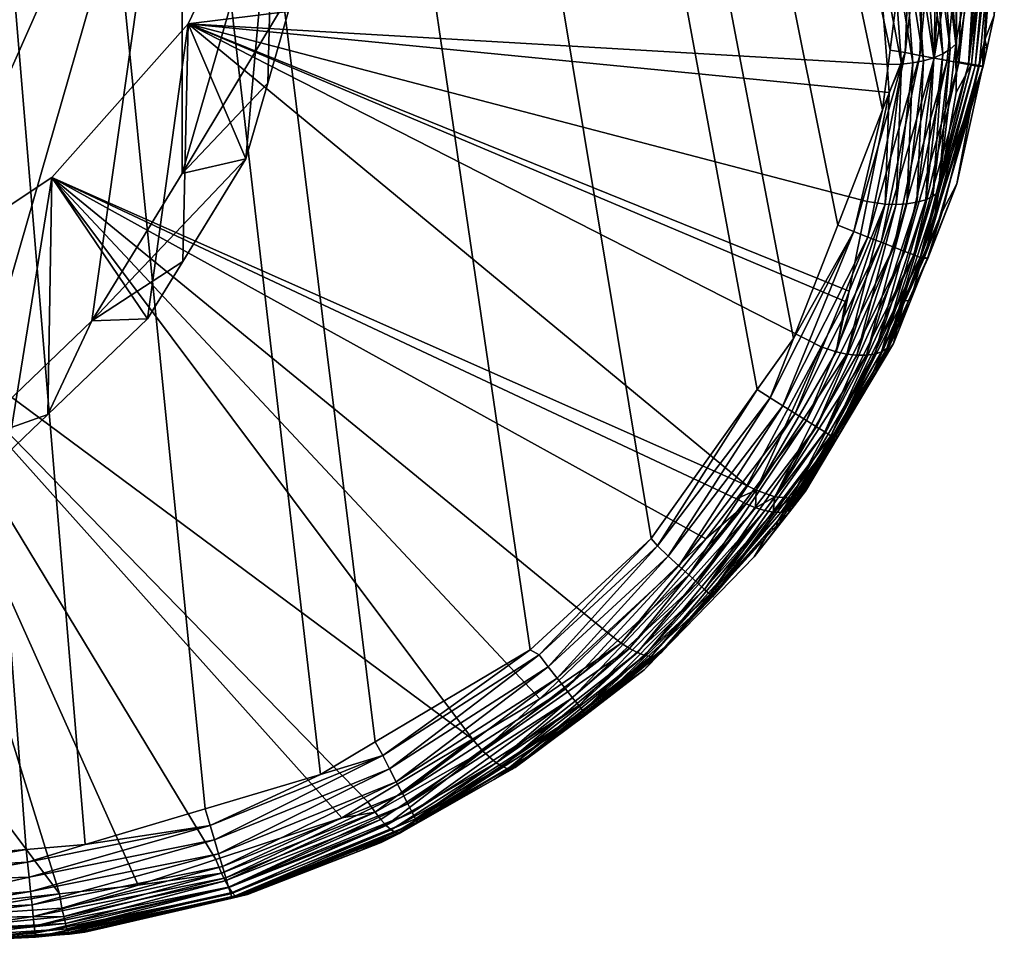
# Model space of a CAD drawing. Extents: x -0.023 to 0.023, y -0.126 to 0.045.
# Tile 6 of 256: x 0.008 to 0.022, y -0.126 to -0.113. Entities that reach past the tile are written whole.
import ezdxf

# ---------------------------------------------------------------- set-up
doc = ezdxf.new("R2010")
doc.units = 0
doc.layers.add('mesh', color=7, linetype='CONTINUOUS')

msp = doc.modelspace()

# ---------------------------------------------------------------- meshes
at = {"layer": 'mesh'}
mesh = msp.add_polyface(dxfattribs=at)
corners = [(0.008184, 0.004263, 0.146464), (0.0078, -0.078383, 0.146458), (0.005195, -0.078372, 0.146476), (0.010775, 0.003329, 0.146433), (0.009843, -0.078392, 0.146445), (0.010404, -0.078399, 0.146434), (0.013734, 0.00245, 0.146378), (0.015591, -0.078459, 0.146338), (0.009504, -0.03182, 0.141485), (0.009314, -0.079684, 0.141487), (0.013941, -0.079894, 0.141557), (0.004567, -0.03182, 0.141439), (0.002335, -0.079505, 0.141426), (0.004665, -0.079547, 0.14144), (0, -0.06085, 0.093541), (0.007723, -0.096137, 0.093541), (0.007723, -0.06085, 0.093541), (0.007974, -0.096162, 0.093556), (0.009797, -0.06085, 0.093696), (0.009422, -0.096304, 0.093645), (0.010084, -0.06085, 0.093776), (0.010504, -0.096629, 0.093847), (0.010481, -0.06085, 0.093887), (0.015901, -0.049374, 0.09588), (0.016135, -0.06085, 0.09635), (0.016386, -0.06085, 0.096581), (0.015583, -0.06085, 0.096034), (0.013278, -0.055087, 0.094623), (0.013409, -0.06085, 0.094786), (0.010563, -0.055194, 0.093754), (0.018485, -0.073405, 0.141644), (0.018485, -0.03182, 0.141641), (0.015041, -0.079962, 0.141578), (0.014478, -0.080026, 0.141574), (0.009244, -0.03182, 0.141481), (0.007382, -0.079596, 0.141458), (0.004855, -0.03182, 0.141441), (0.008059, -0.018688, 0.113541), (0.011579, -0.016754, 0.113541), (0.020445, -0.11085, 0.113541), (0.008915, -0.124461, 0.113541), (0.008094, -0.124529, 0.113541), (0.000236, -0.020338, 0.113541), (0.006643, -0.12465, 0.113541), (0.004229, -0.019898, 0.113541), (0.015114, -0.121745, 0.113541), (0.012956, -0.12303, 0.113541), (0.018785, -0.117411, 0.113541), (0.01828, -0.118119, 0.113541), (0.007751, -0.055309, 0.093362), (0.013141, -0.06085, 0.094632), (0.01358, -0.09838, 0.094837), (0.014433, -0.098892, 0.095254)]
mesh.append_faces([[corners[k] for k in face] for face in [(0, 1, 2, 2), (3, 4, 1, 1), (5, 6, 7, 7), (8, 9, 10, 10), (11, 12, 13, 13), (14, 15, 16, 16), (16, 17, 18, 18), (18, 19, 20, 20), (21, 22, 20, 20), (23, 24, 25, 25), (23, 26, 24, 24), (27, 28, 26, 26), (29, 20, 22, 22), (18, 20, 29, 29), (30, 31, 32, 32), (31, 33, 32, 32), (31, 10, 33, 33), (34, 35, 9, 9), (36, 13, 35, 35), (37, 38, 39, 39), (40, 41, 42, 42), (41, 43, 42, 42), (44, 37, 39, 39), (45, 46, 42, 42), (47, 48, 42, 42), (14, 16, 49, 49), (21, 50, 22, 22), (51, 26, 28, 28), (52, 24, 26, 26), (50, 28, 27, 27), (29, 22, 50, 50), (16, 18, 49, 49)]])
mesh = msp.add_polyface(dxfattribs=at)
corners = [(0.00156, -0.099009, 0.091766), (0, -0.097501, 0.094174), (0, -0.09887, 0.091803), (0.003093, -0.097853, 0.094377), (0.003093, -0.099426, 0.091654), (0.004669, -0.100167, 0.091455), (0.005975, -0.098887, 0.094974), (0.003413, -0.088424, 0.144923), (0, -0.088422, 0.145031), (0.006827, -0.088414, 0.144936), (0, -0.088428, 0.144918), (0, -0.088431, 0.144726), (0.007723, -0.096637, 0.093675), (-0.007723, -0.096637, 0.093675), (0.00845, -0.100532, 0.095924), (0.007959, -0.096643, 0.093679), (0.008116, -0.096647, 0.093681), (0.00911, -0.096803, 0.093771), (0.007965, -0.09649, 0.093606), (0.009188, -0.096456, 0.093637), (0.007971, -0.096323, 0.09356), (0.007974, -0.096162, 0.093556), (0.007861, -0.09615, 0.09355), (0.006829, -0.088415, 0.144722), (0.006866, -0.088404, 0.144617), (0, -0.08842, 0.144626), (0.008915, -0.124461, 0.113541), (0.000236, -0.020338, 0.113541), (0.010587, -0.123963, 0.113541), (0.012192, -0.123485, 0.113541), (0.007723, -0.096483, 0.093611), (0.007723, -0.096137, 0.093541), (-0.007723, -0.096396, 0.093575)]
mesh.append_faces([[corners[k] for k in face] for face in [(0, 1, 2, 2), (0, 3, 1, 1), (4, 3, 0, 0), (5, 6, 3, 3), (7, 8, 9, 9), (7, 10, 8, 8), (7, 11, 10, 10), (12, 3, 6, 6), (12, 1, 3, 3), (13, 1, 12, 12), (14, 12, 6, 6), (14, 15, 12, 12), (16, 15, 14, 14), (14, 17, 16, 16), (18, 15, 16, 16), (19, 20, 18, 18), (18, 12, 15, 15), (21, 20, 19, 19), (22, 20, 21, 21), (16, 17, 18, 18), (7, 23, 11, 11), (9, 23, 7, 7), (11, 24, 25, 25), (23, 24, 11, 11), (26, 27, 28, 28), (27, 29, 28, 28), (30, 13, 12, 12), (31, 32, 30, 30), (18, 30, 12, 12), (20, 30, 18, 18), (22, 30, 20, 20), (31, 30, 22, 22)]])
mesh = msp.add_polyface(dxfattribs=at)
corners = [(0.009329, -0.088169, 0.14513), (0.009332, -0.088181, 0.144964), (0.009154, -0.088224, 0.144962), (0.009569, -0.08815, 0.144681), (0.008194, -0.088304, 0.144678), (0.00845, -0.100532, 0.095924), (0.009676, -0.096892, 0.093823), (0.00911, -0.096803, 0.093771), (0.010301, -0.097129, 0.093959), (0.011321, -0.097516, 0.094183), (0.011577, -0.097689, 0.094283), (0.010088, -0.096504, 0.093769), (0.009422, -0.096304, 0.093645), (0.009222, -0.096284, 0.093632), (0.010383, -0.096951, 0.093872), (0.010504, -0.096629, 0.093847), (0.009188, -0.096456, 0.093637), (0.007974, -0.096162, 0.093556), (0.010446, -0.096795, 0.093832), (0.009152, -0.096619, 0.093681), (0.007965, -0.09649, 0.093606), (0.011778, -0.097388, 0.094175), (0.011689, -0.097533, 0.094209), (0.013351, -0.098652, 0.094854), (0.009038, -0.088217, 0.145286), (0.009041, -0.088233, 0.145128), (0.009477, -0.088154, 0.144537), (0.009111, -0.088228, 0.144649), (0.009465, -0.088128, 0.144426), (0.006866, -0.088404, 0.144617), (0.000236, -0.020338, 0.113541), (0.012956, -0.12303, 0.113541), (0.012192, -0.123485, 0.113541), (0.016799, -0.120194, 0.113541), (0.015114, -0.121745, 0.113541), (0.011867, -0.097227, 0.094171), (0.011164, -0.096828, 0.093971)]
mesh.append_faces([[corners[k] for k in face] for face in [(0, 1, 2, 2), (3, 4, 2, 2), (5, 6, 7, 7), (8, 6, 5, 5), (5, 9, 8, 8), (5, 10, 9, 9), (11, 12, 13, 13), (6, 8, 14, 14), (13, 15, 11, 11), (13, 16, 15, 15), (17, 16, 13, 13), (16, 18, 15, 15), (16, 19, 18, 18), (20, 19, 16, 16), (20, 7, 19, 19), (18, 14, 21, 21), (19, 14, 18, 18), (19, 6, 14, 14), (7, 6, 19, 19), (14, 22, 21, 21), (14, 9, 22, 22), (8, 9, 14, 14), (22, 10, 23, 23), (9, 10, 22, 22), (24, 0, 25, 25), (26, 4, 27, 27), (28, 29, 26, 26), (25, 0, 2, 2), (30, 31, 32, 32), (30, 33, 34, 34), (15, 35, 36, 36), (15, 18, 35, 35), (18, 21, 35, 35)]])
mesh = msp.add_polyface(dxfattribs=at)
corners = [(0.011577, -0.097689, 0.094283), (0.013212, -0.098792, 0.094919), (0.013351, -0.098652, 0.094854), (0.011778, -0.097388, 0.094175), (0.011689, -0.097533, 0.094209), (0.013466, -0.098524, 0.094831), (0.013523, -0.099002, 0.095041), (0.013409, -0.06085, 0.094786), (0.012859, -0.097707, 0.094517), (0.013416, -0.098126, 0.094778), (0.018774, -0.06085, 0.099094), (0.017493, -0.10255, 0.097529), (0.018719, -0.104716, 0.098875), (0.018836, -0.104999, 0.099051), (0.019261, -0.10602, 0.099686), (0.020516, -0.06085, 0.102084), (0.019539, -0.106689, 0.100102), (0.019934, -0.107641, 0.100694), (0.021468, -0.06085, 0.105411), (0.021633, -0.11085, 0.106491), (0.021721, -0.11085, 0.107774), (0.021559, -0.11085, 0.105402), (0.021438, -0.06085, 0.105135), (0.021501, -0.11085, 0.105178), (0.020662, -0.06085, 0.102477), (0.020855, -0.11085, 0.102689), (0.020569, -0.10985, 0.102068), (0.021645, -0.11085, 0.112361), (0.021721, -0.06085, 0.107774), (0.000236, -0.020338, 0.113541), (0.0194, -0.115832, 0.113541), (0.018785, -0.117411, 0.113541), (0.020026, -0.114225, 0.113541), (0.020129, -0.113392, 0.113541), (0.020445, -0.11085, 0.113541), (0.01828, -0.118119, 0.113541), (0.016799, -0.120194, 0.113541), (0.01358, -0.09838, 0.094837), (0.011867, -0.097227, 0.094171), (0.015266, -0.100012, 0.095779), (0.014433, -0.098892, 0.095254), (0.016386, -0.06085, 0.096581), (0.015367, -0.099888, 0.095846), (0.015934, -0.100416, 0.096202), (0.015583, -0.06085, 0.096034), (0.016389, -0.101025, 0.09658), (0.01738, -0.102351, 0.097404), (0.020175, -0.108503, 0.101148)]
mesh.append_faces([[corners[k] for k in face] for face in [(0, 1, 2, 2), (3, 4, 5, 5), (4, 2, 5, 5), (1, 6, 2, 2), (7, 8, 9, 9), (10, 11, 12, 12), (10, 13, 14, 14), (15, 16, 17, 17), (15, 14, 16, 16), (18, 19, 20, 20), (18, 21, 19, 19), (22, 23, 21, 21), (24, 25, 23, 23), (15, 26, 25, 25), (27, 28, 20, 20), (29, 30, 31, 31), (29, 32, 30, 30), (29, 33, 32, 32), (29, 34, 33, 33), (29, 35, 36, 36), (37, 9, 8, 8), (38, 37, 8, 8), (38, 3, 37, 37), (37, 39, 40, 40), (3, 5, 37, 37), (7, 38, 8, 8), (41, 42, 43, 43), (41, 40, 42, 42), (37, 7, 9, 9), (40, 44, 37, 37), (41, 45, 46, 46), (10, 46, 11, 11), (15, 17, 47, 47)]])
mesh = msp.add_polyface(dxfattribs=at)
corners = [(0.004669, -0.100167, 0.091455), (0.004669, -0.101667, 0.088857), (0.005415, -0.101968, 0.089031), (0.003093, -0.097853, 0.094377), (0.003093, -0.099426, 0.091654), (0.005975, -0.098887, 0.094974), (0.010349, -0.102675, 0.097161), (0.009785, -0.105253, 0.090927), (0.010277, -0.106052, 0.091389), (0.00845, -0.100532, 0.095924), (0.008396, -0.103918, 0.090157), (0.007833, -0.103378, 0.089845), (0.005941, -0.102275, 0.089208), (-0.004669, -0.100167, 0.091455), (0.00156, -0.099009, 0.091766), (-0.00156, -0.099009, 0.091766), (0.002526, -0.102017, 0.088252), (0, -0.102167, 0.087991), (0.002462, -0.102409, 0.088131), (0.004984, -0.103201, 0.088588), (0.00721, -0.104499, 0.089338), (0.009007, -0.106225, 0.090334), (0.010268, -0.108277, 0.091518), (0, -0.12122, 0.098991), (0.002462, -0.120978, 0.098852), (0.011577, -0.097689, 0.094283)]
mesh.append_faces([[corners[k] for k in face] for face in [(0, 1, 2, 2), (0, 3, 4, 4), (2, 5, 0, 0), (6, 7, 8, 8), (9, 7, 6, 6), (9, 10, 7, 7), (9, 11, 10, 10), (5, 11, 9, 9), (5, 12, 11, 11), (2, 12, 5, 5), (13, 0, 4, 4), (14, 15, 4, 4), (0, 16, 1, 1), (0, 17, 16, 16), (13, 17, 0, 0), (18, 16, 17, 17), (18, 1, 16, 16), (19, 1, 18, 18), (19, 2, 1, 1), (19, 12, 2, 2), (20, 12, 19, 19), (20, 11, 12, 12), (20, 10, 11, 11), (21, 10, 20, 20), (21, 7, 10, 10), (21, 8, 7, 7), (22, 8, 21, 21), (23, 18, 17, 17), (24, 19, 18, 18), (24, 20, 19, 19), (24, 21, 20, 20), (6, 25, 9, 9)]])
mesh = msp.add_polyface(dxfattribs=at)
corners = [(0.003093, -0.117846, 0.10592), (0.003093, -0.119418, 0.103197), (0.00156, -0.11953, 0.103613), (0.005975, -0.116812, 0.105323), (0.004669, -0.11922, 0.102455), (0.004669, -0.12072, 0.099857), (0.005415, -0.120419, 0.099684), (0, -0.119568, 0.103753), (0, -0.118199, 0.106124), (0.005941, -0.120112, 0.099506), (0.007833, -0.119009, 0.09887), (0.00845, -0.115168, 0.104374), (0.008396, -0.118469, 0.098558), (0.009785, -0.117134, 0.097787), (0.010349, -0.113024, 0.103136), (0.010277, -0.116335, 0.097325), (-0.003093, -0.119418, 0.103197), (-0.004669, -0.11922, 0.102455), (0.009007, -0.117162, 0.096648), (0.011155, -0.114905, 0.0965), (0.010268, -0.11511, 0.095464), (0.00721, -0.118888, 0.097645), (0.004984, -0.120186, 0.098394), (0.002462, -0.120978, 0.098852), (0.002462, -0.102409, 0.088131), (0, -0.12122, 0.098991), (0.010268, -0.108277, 0.091518), (0.009007, -0.106225, 0.090334), (0.008556, -0.125146, 0.110135), (0.006663, -0.12535, 0.110252), (0.014313, -0.122992, 0.108891)]
mesh.append_faces([[corners[k] for k in face] for face in [(0, 1, 2, 2), (3, 1, 0, 0), (3, 4, 1, 1), (3, 5, 4, 4), (6, 5, 3, 3), (7, 0, 2, 2), (7, 8, 0, 0), (3, 9, 6, 6), (3, 10, 9, 9), (11, 10, 3, 3), (11, 12, 10, 10), (11, 13, 12, 12), (14, 13, 11, 11), (14, 15, 13, 13), (1, 16, 2, 2), (4, 17, 1, 1), (18, 19, 20, 20), (18, 15, 19, 19), (18, 13, 15, 15), (18, 12, 13, 13), (21, 12, 18, 18), (21, 10, 12, 12), (21, 9, 10, 10), (22, 9, 21, 21), (23, 24, 25, 25), (26, 27, 23, 23), (18, 20, 26, 26), (26, 21, 18, 18), (26, 22, 21, 21), (23, 22, 26, 26), (0, 28, 3, 3), (8, 29, 0, 0), (3, 30, 11, 11)]])
mesh = msp.add_polyface(dxfattribs=at)
corners = [(0.010349, -0.113024, 0.103136), (0.011155, -0.114905, 0.0965), (0.010277, -0.116335, 0.097325), (0.011543, -0.110528, 0.101695), (0.011458, -0.113854, 0.095893), (0.011861, -0.112456, 0.095086), (0.010918, -0.112855, 0.094162), (0.011861, -0.111194, 0.094357), (0.010268, -0.11511, 0.095464), (0.010268, -0.108277, 0.091518), (0.019954, -0.111832, 0.102448), (0.00845, -0.115168, 0.104374), (0.018134, -0.119459, 0.106852), (0.017991, -0.119645, 0.106959), (0.017562, -0.1202, 0.107279), (0.0162, -0.121514, 0.108038), (0.01956, -0.116749, 0.105287), (0.019812, -0.115502, 0.104567), (0.01525, -0.12243, 0.108567), (0.014313, -0.122992, 0.108891), (0.005975, -0.116812, 0.105323), (0.012854, -0.123867, 0.109397), (0.019168, -0.117528, 0.105736), (0.016383, -0.121653, 0.108132), (0.014643, -0.12332, 0.109211), (0.016609, -0.121785, 0.108325), (0.016498, -0.121727, 0.108218), (0.014728, -0.123373, 0.109346), (0.016712, -0.121824, 0.108451), (0.015239, -0.121819, 0.113533), (0.016799, -0.120194, 0.113541), (0.016887, -0.120299, 0.113533), (0.015114, -0.121745, 0.113541), (0.01306, -0.12322, 0.113533), (0.015368, -0.121984, 0.113491), (0.01704, -0.120441, 0.113491), (0.015492, -0.122142, 0.11341), (0.017188, -0.120577, 0.11341), (0.015607, -0.122289, 0.113292), (0.017325, -0.120704, 0.113292), (0.015707, -0.122417, 0.11314), (0.017445, -0.120814, 0.11314), (0.015791, -0.122524, 0.112956), (0.014457, -0.123157, 0.109)]
mesh.append_faces([[corners[k] for k in face] for face in [(0, 1, 2, 2), (3, 1, 0, 0), (3, 4, 1, 1), (3, 5, 4, 4), (6, 5, 7, 7), (8, 5, 6, 6), (8, 4, 5, 5), (8, 1, 4, 4), (9, 8, 6, 6), (10, 3, 0, 0), (0, 11, 12, 12), (11, 13, 12, 12), (11, 14, 13, 13), (15, 14, 11, 11), (16, 17, 0, 0), (11, 18, 15, 15), (11, 19, 18, 18), (20, 21, 19, 19), (12, 22, 0, 0), (23, 15, 18, 18), (24, 25, 26, 26), (27, 28, 25, 25), (29, 30, 31, 31), (29, 32, 30, 30), (33, 32, 29, 29), (34, 29, 31, 31), (35, 36, 34, 34), (35, 37, 36, 36), (38, 36, 37, 37), (39, 40, 38, 38), (39, 41, 40, 40), (41, 42, 40, 40), (43, 26, 23, 23)]])
mesh = msp.add_polyface(dxfattribs=at)
corners = [(0.020288, -0.113587, 0.103475), (0.02009, -0.113594, 0.103465), (0.020119, -0.113982, 0.10369), (0.019917, -0.11135, 0.10217), (0.019954, -0.111832, 0.102448), (0.02016, -0.111804, 0.102446), (0.020965, -0.11338, 0.103855), (0.020831, -0.111507, 0.102773), (0.020729, -0.111584, 0.102668), (0.020863, -0.113443, 0.103742), (0.021044, -0.113311, 0.103977), (0.020803, -0.115371, 0.105166), (0.020445, -0.113571, 0.103509), (0.020315, -0.111767, 0.102467), (0.020597, -0.113541, 0.103565), (0.020466, -0.111716, 0.102512), (0.020738, -0.113498, 0.103644), (0.020606, -0.111655, 0.10258), (0.010349, -0.113024, 0.103136), (0.02034, -0.113427, 0.113533), (0.020129, -0.113392, 0.113541), (0.020445, -0.11085, 0.113541), (0.020026, -0.114225, 0.113541), (0.020787, -0.11085, 0.113482), (0.020743, -0.113503, 0.11341), (0.020545, -0.113465, 0.113491), (0.020924, -0.11085, 0.113441), (0.020507, -0.111151, 0.102297), (0.020908, -0.111427, 0.102889), (0.020068, -0.111316, 0.102173), (0.020394, -0.111211, 0.102234), (0.021176, -0.11085, 0.113293), (0.020644, -0.11085, 0.113525), (0.020926, -0.113537, 0.113292)]
mesh.append_faces([[corners[k] for k in face] for face in [(0, 1, 2, 2), (3, 4, 5, 5), (6, 7, 8, 8), (9, 6, 8, 8), (6, 10, 7, 7), (6, 11, 10, 10), (0, 4, 1, 1), (0, 5, 4, 4), (12, 5, 0, 0), (12, 13, 5, 5), (14, 13, 12, 12), (14, 15, 13, 13), (16, 15, 14, 14), (16, 17, 15, 15), (17, 9, 8, 8), (16, 9, 17, 17), (4, 18, 1, 1), (18, 2, 1, 1), (19, 20, 21, 21), (22, 20, 19, 19), (23, 24, 25, 25), (23, 26, 24, 24), (27, 15, 17, 17), (7, 10, 28, 28), (5, 29, 3, 3), (13, 29, 5, 5), (15, 29, 13, 13), (27, 30, 15, 15), (24, 26, 31, 31), (19, 21, 32, 32), (25, 32, 23, 23), (25, 19, 32, 32), (33, 24, 31, 31)]])
mesh = msp.add_polyface(dxfattribs=at)
corners = [(0.021044, -0.113311, 0.103977), (0.021053, -0.113551, 0.104256), (0.021054, -0.113251, 0.104083), (0.021052, -0.113981, 0.104506), (0.021056, -0.112207, 0.103477), (0.021501, -0.11085, 0.105178), (0.021266, -0.113586, 0.105173), (0.021425, -0.113616, 0.106487), (0.021481, -0.113356, 0.107771), (0.021579, -0.112912, 0.107773), (0.021423, -0.113614, 0.10777), (0.021633, -0.11085, 0.106491), (0.021559, -0.11085, 0.105402), (0.021424, -0.11336, 0.112361), (0.02137, -0.113621, 0.112541), (0.021451, -0.113251, 0.112361), (0.021361, -0.113617, 0.112361), (0.021384, -0.11085, 0.113088), (0.02122, -0.113592, 0.112956), (0.021086, -0.113567, 0.11314), (0.021468, -0.11085, 0.112951), (0.021645, -0.11085, 0.112361), (0.021721, -0.11085, 0.107774), (0.020908, -0.111427, 0.102889), (0.021317, -0.113611, 0.112746), (0.021567, -0.11085, 0.112743), (0.021625, -0.11085, 0.11256), (0.021176, -0.11085, 0.113293), (0.020926, -0.113537, 0.113292)]
mesh.append_faces([[corners[k] for k in face] for face in [(0, 1, 2, 2), (0, 3, 1, 1), (4, 0, 2, 2), (5, 4, 2, 2), (3, 6, 1, 1), (7, 8, 9, 9), (7, 10, 8, 8), (11, 7, 9, 9), (12, 7, 11, 11), (12, 6, 7, 7), (5, 6, 12, 12), (5, 1, 6, 6), (2, 1, 5, 5), (13, 14, 15, 15), (13, 16, 14, 14), (17, 18, 19, 19), (17, 20, 18, 18), (13, 10, 16, 16), (13, 8, 10, 10), (15, 8, 13, 13), (15, 9, 8, 8), (21, 9, 15, 15), (21, 22, 9, 9), (4, 23, 0, 0), (5, 23, 4, 4), (24, 25, 26, 26), (18, 20, 25, 25), (15, 26, 21, 21), (15, 14, 26, 26), (27, 19, 28, 28), (27, 17, 19, 19), (24, 18, 25, 25), (14, 24, 26, 26)]])
mesh = msp.add_polyface(dxfattribs=at)
corners = [(0.020061, -0.115536, 0.1046), (0.019812, -0.115502, 0.104567), (0.01956, -0.116749, 0.105287), (0.020084, -0.117549, 0.106423), (0.020565, -0.116257, 0.105827), (0.020803, -0.115371, 0.105166), (0.020626, -0.115476, 0.104916), (0.020011, -0.117594, 0.106288), (0.020727, -0.115428, 0.105037), (0.019915, -0.117627, 0.106157), (0.020597, -0.113541, 0.103565), (0.020503, -0.115512, 0.104807), (0.020738, -0.113498, 0.103644), (0.020364, -0.115534, 0.104717), (0.020445, -0.113571, 0.103509), (0.020215, -0.115542, 0.104647), (0.020288, -0.113587, 0.103475), (0.020119, -0.113982, 0.10369), (0.019799, -0.117643, 0.106038), (0.019667, -0.117644, 0.105934), (0.019526, -0.117628, 0.105851), (0.01938, -0.117597, 0.10579), (0.010349, -0.113024, 0.103136), (0.019507, -0.116895, 0.105371), (0.019168, -0.117528, 0.105736), (0.019625, -0.11592, 0.113533), (0.020026, -0.114225, 0.113541), (0.02034, -0.113427, 0.113533), (0.0194, -0.115832, 0.113541), (0.018785, -0.117411, 0.113541), (0.01982, -0.115996, 0.113491), (0.020545, -0.113465, 0.113491), (0.020007, -0.116069, 0.11341), (0.020743, -0.113503, 0.11341), (0.020181, -0.116137, 0.113292), (0.020926, -0.113537, 0.113292), (0.020333, -0.116196, 0.11314), (0.021086, -0.113567, 0.11314), (0.020459, -0.116246, 0.112956)]
mesh.append_faces([[corners[k] for k in face] for face in [(0, 1, 2, 2), (3, 4, 5, 5), (6, 7, 8, 8), (9, 7, 6, 6), (8, 3, 5, 5), (7, 3, 8, 8), (10, 11, 12, 12), (10, 13, 11, 11), (14, 13, 10, 10), (14, 15, 13, 13), (16, 15, 14, 14), (16, 0, 15, 15), (17, 0, 16, 16), (17, 1, 0, 0), (13, 18, 11, 11), (15, 19, 13, 13), (0, 20, 15, 15), (2, 21, 0, 0), (11, 9, 6, 6), (22, 1, 17, 17), (22, 23, 2, 2), (22, 24, 23, 23), (25, 26, 27, 27), (25, 28, 26, 26), (29, 28, 25, 25), (30, 27, 31, 31), (30, 25, 27, 27), (31, 32, 30, 30), (31, 33, 32, 32), (34, 32, 33, 33), (35, 36, 34, 34), (37, 38, 36, 36)]])
mesh = msp.add_polyface(dxfattribs=at)
corners = [(0.020803, -0.115371, 0.105166), (0.020737, -0.115786, 0.105554), (0.02082, -0.115311, 0.105278), (0.020565, -0.116257, 0.105827), (0.021052, -0.113981, 0.104506), (0.021044, -0.113311, 0.103977), (0.020852, -0.115131, 0.105174), (0.020863, -0.113443, 0.103742), (0.020727, -0.115428, 0.105037), (0.020965, -0.11338, 0.103855), (0.020626, -0.115476, 0.104916), (0.020738, -0.113498, 0.103644), (0.020503, -0.115512, 0.104807), (0.021266, -0.113586, 0.105173), (0.021425, -0.113616, 0.106487), (0.020658, -0.116293, 0.106487), (0.021423, -0.113614, 0.10777), (0.02106, -0.115253, 0.107765), (0.020649, -0.116289, 0.107758), (0.020601, -0.116301, 0.112541), (0.020861, -0.115634, 0.11236), (0.020578, -0.116291, 0.11236), (0.02137, -0.113621, 0.112541), (0.021361, -0.113617, 0.112361), (0.020181, -0.116137, 0.113292), (0.020743, -0.113503, 0.11341), (0.020926, -0.113537, 0.113292), (0.021086, -0.113567, 0.11314), (0.020333, -0.116196, 0.11314), (0.02122, -0.113592, 0.112956), (0.020459, -0.116246, 0.112956), (0.020551, -0.116282, 0.112746), (0.021317, -0.113611, 0.112746)]
mesh.append_faces([[corners[k] for k in face] for face in [(0, 1, 2, 2), (0, 3, 1, 1), (0, 4, 5, 5), (0, 6, 4, 4), (2, 6, 0, 0), (7, 8, 9, 9), (10, 8, 7, 7), (8, 0, 9, 9), (11, 10, 7, 7), (12, 10, 11, 11), (4, 6, 13, 13), (2, 13, 6, 6), (2, 14, 13, 13), (1, 14, 2, 2), (3, 14, 1, 1), (3, 15, 14, 14), (15, 16, 14, 14), (15, 17, 16, 16), (18, 17, 15, 15), (19, 20, 21, 21), (22, 20, 19, 19), (22, 23, 20, 20), (24, 25, 26, 26), (26, 27, 28, 28), (27, 29, 30, 30), (31, 29, 32, 32), (31, 30, 29, 29), (19, 32, 22, 22), (19, 31, 32, 32), (20, 18, 21, 21), (20, 17, 18, 18), (23, 17, 20, 20), (23, 16, 17, 17)]])
mesh = msp.add_polyface(dxfattribs=at)
corners = [(0.020084, -0.117549, 0.106423), (0.019399, -0.118778, 0.10729), (0.020035, -0.117703, 0.106666), (0.019915, -0.117627, 0.106157), (0.018842, -0.119617, 0.107462), (0.020011, -0.117594, 0.106288), (0.0189, -0.11958, 0.107599), (0.020364, -0.115534, 0.104717), (0.019667, -0.117644, 0.105934), (0.019799, -0.117643, 0.106038), (0.020215, -0.115542, 0.104647), (0.019526, -0.117628, 0.105851), (0.020061, -0.115536, 0.1046), (0.01938, -0.117597, 0.10579), (0.020503, -0.115512, 0.104807), (0.020176, -0.117481, 0.107751), (0.019402, -0.118779, 0.107739), (0.020412, -0.116886, 0.107755), (0.020601, -0.116301, 0.112541), (0.020578, -0.116291, 0.11236), (0.020325, -0.11688, 0.11236), (0.019891, -0.117888, 0.112359), (0.019349, -0.118793, 0.112541), (0.019321, -0.118776, 0.112358), (0.018966, -0.118554, 0.113292), (0.020007, -0.116069, 0.11341), (0.020181, -0.116137, 0.113292), (0.020333, -0.116196, 0.11314), (0.019104, -0.118641, 0.11314), (0.020459, -0.116246, 0.112956), (0.019219, -0.118712, 0.112956), (0.019303, -0.118765, 0.112746), (0.020551, -0.116282, 0.112746), (0.020649, -0.116289, 0.107758), (0.020112, -0.117493, 0.106544), (0.020565, -0.116257, 0.105827), (0.018748, -0.119632, 0.10732), (0.020658, -0.116293, 0.106487)]
mesh.append_faces([[corners[k] for k in face] for face in [(0, 1, 2, 2), (3, 4, 5, 5), (5, 6, 0, 0), (7, 8, 9, 9), (10, 11, 8, 8), (12, 13, 11, 11), (9, 3, 14, 14), (15, 1, 16, 16), (15, 2, 1, 1), (17, 2, 15, 15), (18, 19, 20, 20), (21, 18, 20, 20), (21, 22, 18, 18), (23, 22, 21, 21), (24, 25, 26, 26), (26, 27, 28, 28), (27, 29, 30, 30), (31, 29, 32, 32), (31, 30, 29, 29), (22, 32, 18, 18), (22, 31, 32, 32), (21, 15, 16, 16), (20, 15, 21, 21), (20, 17, 15, 15), (19, 17, 20, 20), (19, 33, 17, 17), (0, 2, 34, 34), (0, 34, 35, 35), (9, 36, 3, 3), (17, 34, 2, 2), (34, 37, 35, 35), (34, 33, 37, 37), (17, 33, 34, 34)]])
mesh = msp.add_polyface(dxfattribs=at)
corners = [(0.020084, -0.117549, 0.106423), (0.0189, -0.11958, 0.107599), (0.019399, -0.118778, 0.10729), (0.018842, -0.119617, 0.107462), (0.020011, -0.117594, 0.106288), (0.019507, -0.116895, 0.105371), (0.019168, -0.117528, 0.105736), (0.01938, -0.117597, 0.10579), (0.01956, -0.116749, 0.105287), (0.018568, -0.119951, 0.112357), (0.019349, -0.118793, 0.112541), (0.019321, -0.118776, 0.112358), (0.01846, -0.118238, 0.113533), (0.018785, -0.117411, 0.113541), (0.019625, -0.11592, 0.113533), (0.01828, -0.118119, 0.113541), (0.016887, -0.120299, 0.113533), (0.016799, -0.120194, 0.113541), (0.018637, -0.118349, 0.113491), (0.01982, -0.115996, 0.113491), (0.01704, -0.120441, 0.113491), (0.018808, -0.118455, 0.11341), (0.020007, -0.116069, 0.11341), (0.018966, -0.118554, 0.113292), (0.017325, -0.120704, 0.113292), (0.020181, -0.116137, 0.113292), (0.019104, -0.118641, 0.11314), (0.020333, -0.116196, 0.11314), (0.019219, -0.118712, 0.112956), (0.017617, -0.120973, 0.112746), (0.019303, -0.118765, 0.112746), (0.017657, -0.12101, 0.112541), (0.019402, -0.118779, 0.107739), (0.018795, -0.119736, 0.107838), (0.019891, -0.117888, 0.112359), (0.018748, -0.119632, 0.10732), (0.019915, -0.117627, 0.106157), (0.018264, -0.119521, 0.106908), (0.018134, -0.119459, 0.106852), (0.019526, -0.117628, 0.105851), (0.018526, -0.119614, 0.107074), (0.019667, -0.117644, 0.105934), (0.019799, -0.117643, 0.106038), (0.018949, -0.119539, 0.107731)]
mesh.append_faces([[corners[k] for k in face] for face in [(0, 1, 2, 2), (3, 1, 4, 4), (5, 6, 7, 7), (8, 5, 7, 7), (9, 10, 11, 11), (12, 13, 14, 14), (12, 15, 13, 13), (16, 15, 12, 12), (16, 17, 15, 15), (18, 14, 19, 19), (18, 12, 14, 14), (20, 12, 18, 18), (20, 16, 12, 12), (19, 21, 18, 18), (19, 22, 21, 21), (23, 21, 22, 22), (24, 21, 23, 23), (25, 26, 23, 23), (27, 28, 26, 26), (29, 28, 30, 30), (31, 30, 10, 10), (11, 32, 33, 33), (34, 32, 11, 11), (35, 3, 36, 36), (37, 6, 38, 38), (37, 7, 6, 6), (37, 39, 7, 7), (40, 39, 37, 37), (40, 41, 39, 39), (40, 42, 41, 41), (35, 42, 40, 40), (43, 32, 2, 2)]])
mesh = msp.add_polyface(dxfattribs=at)
corners = [(0.004669, -0.11922, 0.102455), (0.002526, -0.121069, 0.099252), (0, -0.12122, 0.098991), (0.004669, -0.12072, 0.099857), (0.002462, -0.120978, 0.098852), (0.004984, -0.120186, 0.098394), (0.005415, -0.120419, 0.099684), (0.005941, -0.120112, 0.099506), (0.003093, -0.117846, 0.10592), (0.006663, -0.12535, 0.110252), (0.008556, -0.125146, 0.110135), (0, -0.118199, 0.106124), (-0.006663, -0.12535, 0.110252), (0.005975, -0.116812, 0.105323), (0.009652, -0.125028, 0.110067), (0.010733, -0.124669, 0.109859), (0.01249, -0.124086, 0.109523), (0.012854, -0.123867, 0.109397), (0.006643, -0.124784, 0.113524), (-0.006643, -0.12465, 0.113541), (0.006643, -0.12465, 0.113541), (0.006643, -0.12496, 0.1135), (-0.006643, -0.124858, 0.113514), (0.010815, -0.124858, 0.109982), (0.008591, -0.125346, 0.110264), (0.008616, -0.125461, 0.110374), (0.010867, -0.124967, 0.110088), (0.008094, -0.124529, 0.113541), (0.008112, -0.124707, 0.113533), (0.008915, -0.124461, 0.113541), (0.010656, -0.124195, 0.113533), (0.010587, -0.123963, 0.113541), (0.008134, -0.124915, 0.113491), (0.010716, -0.124395, 0.113491), (0.006643, -0.12525, 0.11338), (0.008155, -0.125115, 0.11341), (0.010774, -0.124588, 0.11341), (0.008175, -0.125301, 0.113292), (0.010828, -0.124767, 0.113292), (-0.006643, -0.12496, 0.1135)]
mesh.append_faces([[corners[k] for k in face] for face in [(0, 1, 2, 2), (3, 1, 0, 0), (4, 3, 5, 5), (4, 1, 3, 3), (2, 1, 4, 4), (5, 6, 7, 7), (3, 6, 5, 5), (8, 9, 10, 10), (11, 12, 9, 9), (13, 14, 15, 15), (10, 14, 13, 13), (16, 17, 13, 13), (18, 19, 20, 20), (21, 22, 18, 18), (23, 15, 14, 14), (24, 23, 14, 14), (25, 26, 23, 23), (27, 18, 20, 20), (27, 28, 18, 18), (29, 28, 27, 27), (29, 30, 28, 28), (29, 31, 30, 30), (32, 30, 33, 33), (32, 28, 30, 30), (21, 28, 32, 32), (21, 18, 28, 28), (32, 34, 21, 21), (33, 35, 32, 32), (33, 36, 35, 35), (37, 36, 38, 38), (37, 35, 36, 36), (34, 39, 21, 21)]])
mesh = msp.add_polyface(dxfattribs=at)
corners = [(0.005975, -0.116812, 0.105323), (0.010733, -0.124669, 0.109859), (0.01249, -0.124086, 0.109523), (0.016803, -0.121841, 0.108591), (0.014865, -0.123409, 0.109645), (0.016878, -0.121838, 0.108737), (0.014803, -0.123403, 0.109492), (0.014728, -0.123373, 0.109346), (0.016609, -0.121785, 0.108325), (0.014643, -0.12332, 0.109211), (0.016712, -0.121824, 0.108451), (0.015233, -0.123147, 0.112353), (0.013543, -0.12415, 0.112541), (0.015885, -0.122644, 0.112541), (0.01306, -0.12322, 0.113533), (0.012956, -0.12303, 0.113541), (0.015114, -0.121745, 0.113541), (0.012192, -0.123485, 0.113541), (0.013156, -0.123406, 0.113491), (0.015239, -0.121819, 0.113533), (0.015368, -0.121984, 0.113491), (0.013249, -0.123584, 0.11341), (0.015492, -0.122142, 0.11341), (0.013335, -0.12375, 0.113292), (0.015607, -0.122289, 0.113292), (0.015707, -0.122417, 0.11314), (0.01341, -0.123894, 0.11314), (0.015791, -0.122524, 0.112956), (0.013472, -0.124015, 0.112956), (0.013518, -0.124103, 0.112746), (0.015852, -0.122602, 0.112746), (0.014906, -0.123387, 0.109793), (0.01589, -0.122651, 0.109405), (0.016938, -0.121786, 0.10894), (0.014457, -0.123157, 0.109), (0.01525, -0.12243, 0.108567), (0.014313, -0.122992, 0.108891), (0.016383, -0.121653, 0.108132), (0.016498, -0.121727, 0.108218), (0.012957, -0.124011, 0.109493), (0.016985, -0.121716, 0.112355), (0.01584, -0.122651, 0.112353), (0.016704, -0.122026, 0.109069), (0.014619, -0.123549, 0.109887)]
mesh.append_faces([[corners[k] for k in face] for face in [(0, 1, 2, 2), (3, 4, 5, 5), (6, 4, 3, 3), (7, 8, 9, 9), (10, 6, 3, 3), (7, 6, 10, 10), (11, 12, 13, 13), (14, 15, 16, 16), (17, 15, 14, 14), (18, 19, 20, 20), (18, 14, 19, 19), (20, 21, 18, 18), (20, 22, 21, 21), (23, 22, 24, 24), (23, 21, 22, 22), (24, 25, 26, 26), (25, 27, 28, 28), (29, 27, 30, 30), (29, 28, 27, 27), (12, 30, 13, 13), (31, 32, 33, 33), (5, 31, 33, 33), (4, 31, 5, 5), (34, 35, 36, 36), (34, 37, 35, 35), (9, 38, 34, 34), (39, 34, 36, 36), (13, 40, 41, 41), (11, 13, 41, 41), (32, 41, 42, 42), (31, 41, 32, 32), (31, 11, 41, 41), (31, 43, 11, 11)]])
mesh = msp.add_polyface(dxfattribs=at)
corners = [(0.018125, -0.119714, 0.107013), (0.017991, -0.119645, 0.106959), (0.017562, -0.1202, 0.107279), (0.01854, -0.120063, 0.108013), (0.01876, -0.119783, 0.107713), (0.018238, -0.120451, 0.108222), (0.018795, -0.119736, 0.107838), (0.0189, -0.11958, 0.107599), (0.018842, -0.119617, 0.107462), (0.018694, -0.119816, 0.10757), (0.018608, -0.119832, 0.107431), (0.018568, -0.119951, 0.112357), (0.017657, -0.12101, 0.112541), (0.019349, -0.118793, 0.112541), (0.018468, -0.120062, 0.112357), (0.018637, -0.118349, 0.113491), (0.017188, -0.120577, 0.11341), (0.01704, -0.120441, 0.113491), (0.018808, -0.118455, 0.11341), (0.017325, -0.120704, 0.113292), (0.018966, -0.118554, 0.113292), (0.017445, -0.120814, 0.11314), (0.019104, -0.118641, 0.11314), (0.019219, -0.118712, 0.112956), (0.017545, -0.120906, 0.112956), (0.017617, -0.120973, 0.112746), (0.019303, -0.118765, 0.112746), (0.019321, -0.118776, 0.112358), (0.019399, -0.118778, 0.10729), (0.018949, -0.119539, 0.107731), (0.018748, -0.119632, 0.10732), (0.018526, -0.119614, 0.107074), (0.018503, -0.11983, 0.1073), (0.018384, -0.119808, 0.107184), (0.018256, -0.119769, 0.107087), (0.018264, -0.119521, 0.106908), (0.018134, -0.119459, 0.106852), (0.019402, -0.118779, 0.107739)]
mesh.append_faces([[corners[k] for k in face] for face in [(0, 1, 2, 2), (3, 4, 5, 5), (6, 4, 3, 3), (7, 8, 9, 9), (9, 4, 7, 7), (10, 9, 8, 8), (11, 12, 13, 13), (14, 12, 11, 11), (15, 16, 17, 17), (15, 18, 16, 16), (19, 16, 18, 18), (20, 21, 19, 19), (20, 22, 21, 21), (22, 23, 24, 24), (25, 24, 23, 23), (12, 25, 26, 26), (3, 11, 27, 27), (3, 14, 11, 11), (5, 14, 3, 3), (27, 6, 3, 3), (28, 7, 29, 29), (29, 7, 4, 4), (6, 29, 4, 4), (8, 30, 10, 10), (31, 32, 30, 30), (31, 33, 32, 32), (31, 34, 33, 33), (35, 34, 31, 31), (35, 0, 34, 34), (35, 1, 0, 0), (36, 1, 35, 35), (32, 10, 30, 30), (37, 29, 6, 6)]])
mesh = msp.add_polyface(dxfattribs=at)
corners = [(0.018608, -0.119832, 0.107431), (0.016878, -0.121838, 0.108737), (0.018694, -0.119816, 0.10757), (0.016803, -0.121841, 0.108591), (0.018384, -0.119808, 0.107184), (0.016712, -0.121824, 0.108451), (0.018503, -0.11983, 0.1073), (0.016609, -0.121785, 0.108325), (0.018256, -0.119769, 0.107087), (0.016498, -0.121727, 0.108218), (0.018125, -0.119714, 0.107013), (0.016383, -0.121653, 0.108132), (0.017562, -0.1202, 0.107279), (0.0162, -0.121514, 0.108038), (0.017657, -0.12101, 0.112541), (0.016985, -0.121716, 0.112355), (0.015885, -0.122644, 0.112541), (0.017635, -0.120991, 0.112356), (0.018468, -0.120062, 0.112357), (0.015368, -0.121984, 0.113491), (0.016887, -0.120299, 0.113533), (0.01704, -0.120441, 0.113491), (0.015607, -0.122289, 0.113292), (0.017188, -0.120577, 0.11341), (0.017325, -0.120704, 0.113292), (0.017445, -0.120814, 0.11314), (0.017545, -0.120906, 0.112956), (0.015791, -0.122524, 0.112956), (0.019104, -0.118641, 0.11314), (0.015852, -0.122602, 0.112746), (0.017617, -0.120973, 0.112746), (0.016704, -0.122026, 0.109069), (0.016938, -0.121786, 0.10894), (0.01589, -0.122651, 0.109405), (0.018238, -0.120451, 0.108222), (0.01876, -0.119783, 0.107713), (0.01584, -0.122651, 0.112353)]
mesh.append_faces([[corners[k] for k in face] for face in [(0, 1, 2, 2), (3, 1, 0, 0), (4, 5, 6, 6), (4, 7, 5, 5), (8, 7, 4, 4), (8, 9, 7, 7), (10, 9, 8, 8), (10, 11, 9, 9), (12, 11, 10, 10), (12, 13, 11, 11), (6, 3, 0, 0), (5, 3, 6, 6), (14, 15, 16, 16), (14, 17, 15, 15), (18, 17, 14, 14), (19, 20, 21, 21), (22, 23, 24, 24), (25, 26, 27, 27), (28, 26, 25, 25), (29, 26, 30, 30), (29, 27, 26, 26), (16, 30, 14, 14), (16, 29, 30, 30), (31, 15, 17, 17), (32, 33, 31, 31), (34, 35, 32, 32), (2, 32, 35, 35), (1, 32, 2, 2), (32, 18, 34, 34), (32, 17, 18, 18), (31, 17, 32, 32), (31, 36, 15, 15)]])
mesh = msp.add_polyface(dxfattribs=at)
corners = [(0.012957, -0.124011, 0.109493), (0.012854, -0.123867, 0.109397), (0.01249, -0.124086, 0.109523), (0.013039, -0.124433, 0.110362), (0.013291, -0.124305, 0.110162), (0.012719, -0.124558, 0.110429), (0.014619, -0.123549, 0.109887), (0.014865, -0.123409, 0.109645), (0.013312, -0.124281, 0.110281), (0.014803, -0.123403, 0.109492), (0.01324, -0.124292, 0.110006), (0.014313, -0.122992, 0.108891), (0.013179, -0.124254, 0.109855), (0.014643, -0.12332, 0.109211), (0.013109, -0.124193, 0.109715), (0.014728, -0.123373, 0.109346), (0.011006, -0.125175, 0.110516), (0.01354, -0.124149, 0.11235), (0.013543, -0.12415, 0.112541), (0.015233, -0.123147, 0.112353), (0.013287, -0.124298, 0.11235), (0.012679, -0.12454, 0.112349), (0.010828, -0.124767, 0.113292), (0.013249, -0.123584, 0.11341), (0.013335, -0.12375, 0.113292), (0.015607, -0.122289, 0.113292), (0.01341, -0.123894, 0.11314), (0.015707, -0.122417, 0.11314), (0.013472, -0.124015, 0.112956), (0.010942, -0.125147, 0.112746), (0.013518, -0.124103, 0.112746), (0.015852, -0.122602, 0.112746), (0.010958, -0.125198, 0.112541), (0.014906, -0.123387, 0.109793), (0.011053, -0.125185, 0.110765), (0.013034, -0.12411, 0.109594), (0.014457, -0.123157, 0.109)]
mesh.append_faces([[corners[k] for k in face] for face in [(0, 1, 2, 2), (3, 4, 5, 5), (4, 6, 7, 7), (4, 8, 6, 6), (3, 8, 4, 4), (9, 4, 7, 7), (10, 4, 9, 9), (0, 11, 1, 1), (12, 13, 14, 14), (12, 15, 13, 13), (15, 10, 9, 9), (12, 10, 15, 15), (12, 16, 10, 10), (17, 18, 19, 19), (18, 20, 21, 21), (17, 20, 18, 18), (22, 23, 24, 24), (25, 26, 24, 24), (27, 28, 26, 26), (29, 28, 30, 30), (18, 30, 31, 31), (32, 30, 18, 18), (20, 5, 21, 21), (20, 3, 5, 5), (17, 3, 20, 20), (17, 8, 3, 3), (19, 8, 17, 17), (19, 6, 8, 8), (7, 6, 33, 33), (10, 34, 4, 4), (35, 36, 0, 0), (14, 36, 35, 35), (14, 13, 36, 36)]])
mesh = msp.add_polyface(dxfattribs=at)
corners = [(0.013109, -0.124193, 0.109715), (0.010964, -0.12513, 0.11036), (0.013179, -0.124254, 0.109855), (0.010917, -0.125059, 0.110216), (0.013034, -0.12411, 0.109594), (0.010867, -0.124967, 0.110088), (0.012957, -0.124011, 0.109493), (0.010815, -0.124858, 0.109982), (0.01249, -0.124086, 0.109523), (0.010733, -0.124669, 0.109859), (0.011006, -0.125175, 0.110516), (0.013543, -0.12415, 0.112541), (0.012679, -0.12454, 0.112349), (0.010958, -0.125198, 0.112541), (0.010656, -0.124195, 0.113533), (0.012192, -0.123485, 0.113541), (0.01306, -0.12322, 0.113533), (0.010587, -0.123963, 0.113541), (0.010716, -0.124395, 0.113491), (0.013156, -0.123406, 0.113491), (0.010774, -0.124588, 0.11341), (0.013249, -0.123584, 0.11341), (0.010828, -0.124767, 0.113292), (0.013335, -0.12375, 0.113292), (0.010875, -0.124922, 0.11314), (0.01341, -0.123894, 0.11314), (0.010914, -0.125052, 0.112956), (0.013472, -0.124015, 0.112956), (0.010942, -0.125147, 0.112746), (0.013518, -0.124103, 0.112746), (0.012719, -0.124558, 0.110429), (0.011177, -0.125157, 0.11075), (0.011053, -0.125185, 0.110765), (0.013291, -0.124305, 0.110162), (0.01324, -0.124292, 0.110006), (0.008697, -0.125709, 0.110973), (0.010961, -0.125208, 0.112347), (0.009152, -0.125619, 0.112345)]
mesh.append_faces([[corners[k] for k in face] for face in [(0, 1, 2, 2), (0, 3, 1, 1), (4, 3, 0, 0), (4, 5, 3, 3), (6, 5, 4, 4), (6, 7, 5, 5), (8, 7, 6, 6), (8, 9, 7, 7), (1, 10, 2, 2), (11, 12, 13, 13), (14, 15, 16, 16), (14, 17, 15, 15), (18, 16, 19, 19), (18, 14, 16, 16), (19, 20, 18, 18), (19, 21, 20, 20), (22, 20, 21, 21), (23, 24, 22, 22), (23, 25, 24, 24), (25, 26, 24, 24), (25, 27, 26, 26), (28, 26, 27, 27), (13, 28, 29, 29), (12, 30, 31, 31), (30, 32, 31, 31), (30, 33, 32, 32), (10, 32, 34, 34), (10, 35, 32, 32), (13, 12, 36, 36), (37, 13, 36, 36), (36, 31, 32, 32), (12, 31, 36, 36)]])
mesh = msp.add_polyface(dxfattribs=at)
corners = [(0.008639, -0.125559, 0.110504), (0.006663, -0.125763, 0.110712), (0.008661, -0.125635, 0.110652), (0.008591, -0.125346, 0.110264), (0.009652, -0.125028, 0.110067), (0.008556, -0.125146, 0.110135), (0.008616, -0.125461, 0.110374), (0.010815, -0.124858, 0.109982), (0.010867, -0.124967, 0.110088), (0.010917, -0.125059, 0.110216), (0.010964, -0.12513, 0.11036), (0.008681, -0.125686, 0.11081), (0.011006, -0.125175, 0.110516), (0.009152, -0.125619, 0.112345), (0.008222, -0.125749, 0.112541), (0.010958, -0.125198, 0.112541), (0.00887, -0.125684, 0.112344), (0.008222, -0.125732, 0.112343), (0.010828, -0.124767, 0.113292), (0.008192, -0.125463, 0.11314), (0.008175, -0.125301, 0.113292), (0.010875, -0.124922, 0.11314), (0.008206, -0.125598, 0.112956), (0.010914, -0.125052, 0.112956), (0.008217, -0.125696, 0.112746), (0.010942, -0.125147, 0.112746), (0.008911, -0.125681, 0.11103), (0.009174, -0.12562, 0.110997), (0.008697, -0.125709, 0.110973), (0.011053, -0.125185, 0.110765), (0.006663, -0.125659, 0.110531), (0.006663, -0.125828, 0.110911), (0.006663, -0.125475, 0.110343), (0.010961, -0.125208, 0.112347)]
mesh.append_faces([[corners[k] for k in face] for face in [(0, 1, 2, 2), (3, 4, 5, 5), (6, 7, 3, 3), (0, 8, 6, 6), (0, 9, 8, 8), (2, 9, 0, 0), (2, 10, 9, 9), (10, 11, 12, 12), (2, 11, 10, 10), (13, 14, 15, 15), (16, 14, 13, 13), (17, 14, 16, 16), (18, 19, 20, 20), (18, 21, 19, 19), (21, 22, 19, 19), (21, 23, 22, 22), (24, 23, 25, 25), (24, 22, 23, 23), (14, 25, 15, 15), (14, 24, 25, 25), (13, 26, 16, 16), (13, 27, 26, 26), (28, 27, 29, 29), (28, 26, 27, 27), (6, 30, 0, 0), (11, 28, 12, 12), (11, 31, 28, 28), (32, 6, 3, 3), (2, 31, 11, 11), (16, 28, 17, 17), (16, 26, 28, 28), (33, 27, 13, 13), (33, 29, 27, 27)]])
mesh = msp.add_polyface(dxfattribs=at)
corners = [(0.006643, -0.125376, 0.113284), (-0.006643, -0.12525, 0.11338), (0.006643, -0.12525, 0.11338), (-0.006643, -0.125824, 0.112539), (0.006643, -0.125824, 0.11254), (0.006643, -0.12585, 0.112341), (-0.006643, -0.125809, 0.112652), (0.006643, -0.125809, 0.112652), (0.008222, -0.125732, 0.112343), (0.008222, -0.125749, 0.112541), (0.008134, -0.124915, 0.113491), (0.008155, -0.125115, 0.11341), (0.008175, -0.125301, 0.113292), (0.006643, -0.125498, 0.11319), (0.008192, -0.125463, 0.11314), (0.006643, -0.125689, 0.112941), (0.008206, -0.125598, 0.112956), (0.008217, -0.125696, 0.112746), (-0.006663, -0.125502, 0.110363), (0.006663, -0.125475, 0.110343), (0.006663, -0.12535, 0.110252), (0.006663, -0.125659, 0.110531), (-0.006663, -0.125659, 0.110531), (-0.006663, -0.125727, 0.110649), (0.006663, -0.125828, 0.110911), (-0.006663, -0.125837, 0.110998), (0.006663, -0.12585, 0.111118), (0.006663, -0.125763, 0.110712), (-0.006643, -0.125498, 0.11319), (0.008639, -0.125559, 0.110504), (0.008697, -0.125709, 0.110973), (0.008556, -0.125146, 0.110135), (0.008591, -0.125346, 0.110264), (0.008616, -0.125461, 0.110374), (0.008661, -0.125635, 0.110652)]
mesh.append_faces([[corners[k] for k in face] for face in [(0, 1, 2, 2), (3, 4, 5, 5), (6, 7, 4, 4), (8, 4, 9, 9), (5, 4, 8, 8), (10, 11, 2, 2), (0, 11, 12, 12), (0, 2, 11, 11), (12, 13, 0, 0), (12, 14, 13, 13), (14, 15, 13, 13), (14, 16, 15, 15), (7, 16, 17, 17), (7, 15, 16, 16), (4, 17, 9, 9), (4, 7, 17, 17), (18, 19, 20, 20), (18, 21, 19, 19), (22, 23, 21, 21), (24, 25, 26, 26), (27, 23, 24, 24), (21, 23, 27, 27), (13, 28, 0, 0), (15, 28, 13, 13), (29, 21, 27, 27), (24, 26, 30, 30), (19, 31, 20, 20), (19, 32, 31, 31), (21, 33, 19, 19), (27, 24, 34, 34), (8, 26, 5, 5), (8, 30, 26, 26)]])

doc.saveas('drawing.dxf')
